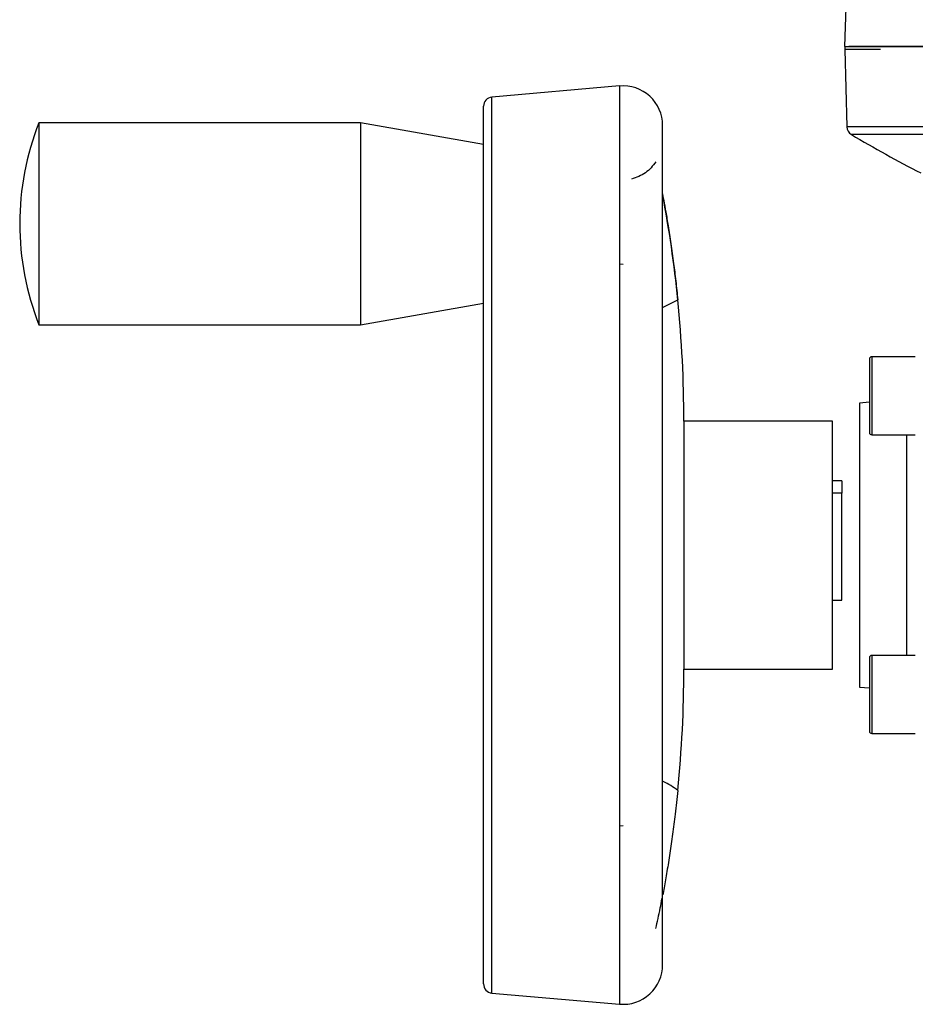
# Model space of a CAD drawing. Header units: millimetres. Extents: x 351 to 1801, y 78 to 1352.
# Tile 7 of 39: x 641 to 739, y 750 to 857. Entities that reach past the tile are written whole.
import ezdxf

# ---------------------------------------------------------------- set-up
doc = ezdxf.new("R2010")
doc.units = ezdxf.units.MM

msp = doc.modelspace()

# ---------------------------------------------------------------- linework, layer by layer
at = {"color": 7, "linetype": 'Continuous', "lineweight": 25}
for p, q in [((731.43, 862.12), (731.16, 854.28)), ((731.19, 853.95), (731.41, 845.53)), ((706.66, 849.98), (692.76, 848.76)), ((678.44, 845.98), (643.44, 845.98)), ((643.44, 845.98), (643.44, 823.98)), ((691.85, 843.61), (678.44, 845.98)), ((678.44, 845.98), (678.44, 823.98)), ((711.35, 754.27), (711.35, 845.68)), ((706.66, 830.61), (707.04, 830.56)), ((678.44, 823.98), (691.85, 826.34)), ((643.44, 823.98), (678.44, 823.98)), ((738.86, 820.49), (734.11, 820.49)), ((733.86, 815.54), (732.77, 815.45)), ((732.77, 815.45), (732.77, 784.51)), ((729.85, 813.48), (713.66, 813.48)), ((713.66, 813.48), (713.66, 786.48)), ((729.85, 786.48), (729.85, 813.48)), ((734.11, 811.99), (738.86, 811.99)), ((730.85, 806.98), (729.85, 806.98)), ((730.85, 806.98), (730.85, 805.64)), ((730.85, 805.64), (729.85, 805.64)), ((730.85, 793.98), (730.85, 805.64)), ((729.85, 793.98), (730.85, 793.98)), ((738.86, 787.96), (734.11, 787.96)), ((713.66, 786.48), (729.85, 786.48)), ((732.77, 784.51), (733.86, 784.42)), ((734.11, 779.46), (738.86, 779.46)), ((707.04, 769.39), (706.66, 769.35)), ((692.76, 751.19), (706.66, 749.98))]:
    msp.add_line(p, q, dxfattribs=at)
at = {"color": 8, "linetype": 'Continuous', "lineweight": 25}
for p, q in [((735.06, 853.95), (731.19, 853.95)), ((706.66, 849.98), (706.66, 749.98)), ((692.76, 751.19), (692.76, 848.76)), ((902.64, 845.53), (731.41, 845.53)), ((900.47, 844.7), (731.89, 844.7)), ((711.35, 825.87), (713, 826.7)), ((734.11, 820.49), (734.11, 811.99)), ((737.95, 787.96), (737.95, 811.99)), ((734.11, 787.96), (734.11, 783.71)), ((734.11, 783.71), (734.11, 779.46))]:
    msp.add_line(p, q, dxfattribs=at)
at = {"color": 7, "linetype": 'Continuous', "lineweight": 25}
for centre, radius, start, end in [((732.19, 853.98), 1, 162.514, 181.5), ((707.04, 845.68), 4.31, 0, 95), ((692.85, 847.77), 1, 95, 180), ((671.35, 834.98), 30, 158.4898, 201.5102), ((732.41, 845.56), 1, 181.5, 239.2302), ((803.52, 964.99), 140, 239.2302, 242.7723), ((580.79, 813.48), 132.87, 5.6951, 10.7281), ((580.79, 813.48), 132.87, 0, 5.7112), ((734.11, 820.24), 0.25, 90, 180), ((734.11, 812.24), 0.25, 180, 270), ((734.11, 787.71), 0.25, 90, 180), ((580.79, 786.48), 132.87, 354.2888, 0), ((734.11, 779.71), 0.25, 180, 270), ((707.04, 754.27), 4.31, 265, 360), ((692.85, 752.19), 1, 180, 265)]:
    msp.add_arc(centre, radius, start, end, dxfattribs=at)
msp.add_open_spline([(731.16, 854.28), (731.24, 854.28), (731.41, 854.28), (732.76, 854.28), (734.89, 854.28), (737.88, 854.28), (741.66, 854.28), (746.21, 854.28), (751.48, 854.28), (757.42, 854.28), (763.97, 854.28), (771.08, 854.28), (778.67, 854.28), (786.66, 854.28), (794.99, 854.28), (803.57, 854.28), (812.32, 854.28), (821.16, 854.28), (830, 854.28), (838.75, 854.28), (847.33, 854.28), (855.66, 854.28), (863.65, 854.28), (871.24, 854.28), (878.35, 854.28), (884.9, 854.28), (890.84, 854.28), (896.11, 854.28), (900.66, 854.28), (904.44, 854.28), (907.43, 854.28), (909.56, 854.28), (910.91, 854.28), (911.08, 854.28), (911.16, 854.28)], degree=3, dxfattribs=at)
for points, knots in [([(911.09, 854.28), (911.02, 854.28), (910.87, 854.28), (909.69, 854.28), (907.73, 854.28), (904.89, 854.28), (901.15, 854.28), (896.54, 854.28), (891.09, 854.28), (884.86, 854.28), (877.95, 854.28), (870.48, 854.28), (862.58, 854.28), (854.37, 854.28), (846.01, 854.28), (837.67, 854.28), (829.39, 854.28), (821.16, 854.28), (812.93, 854.28), (804.65, 854.28), (796.31, 854.28), (787.95, 854.28), (779.74, 854.28), (771.84, 854.28), (764.36, 854.28), (757.46, 854.28), (751.23, 854.28), (745.78, 854.28), (741.16, 854.28), (737.43, 854.28), (734.6, 854.28), (732.59, 854.28), (731.93, 854.28), (731.61, 854.28)], [0, 0, 0, 0, 0.029501, 0.059996, 0.091396, 0.123593, 0.156458, 0.189841, 0.22358, 0.257499, 0.291418, 0.325157, 0.358541, 0.391405, 0.423602, 0.455003, 0.485002, 0.514999, 0.544997, 0.574994, 0.606395, 0.638592, 0.671457, 0.70484, 0.738579, 0.772498, 0.806417, 0.840156, 0.873539, 0.906404, 0.938601, 0.970002, 1, 1, 1, 1]), ([(691.85, 752.19), (691.85, 752.26), (691.85, 752.4), (691.85, 753.55), (691.85, 755.28), (691.85, 757.47), (691.85, 759.93), (691.85, 762.82), (691.85, 766.13), (691.85, 769.79), (691.85, 773.75), (691.85, 777.96), (691.85, 782.77), (691.85, 788.18), (691.85, 794.09), (691.85, 799.98), (691.85, 805.87), (691.85, 811.78), (691.85, 817.19), (691.85, 822), (691.85, 826.2), (691.85, 830.16), (691.85, 833.83), (691.85, 837.14), (691.85, 840.03), (691.85, 842.48), (691.85, 844.67), (691.85, 846.41), (691.85, 847.56), (691.85, 847.7), (691.85, 847.77)], [0, 0, 0, 0, 0.038814, 0.078832, 0.119976, 0.152138, 0.184303, 0.21715, 0.25, 0.282846, 0.315697, 0.347859, 0.380024, 0.421165, 0.461184, 0.5, 0.538813, 0.578832, 0.619976, 0.652138, 0.684303, 0.71715, 0.75, 0.782846, 0.815697, 0.847859, 0.880024, 0.921165, 0.961184, 1, 1, 1, 1]), ([(710.62, 841.73), (710.27, 841.29), (709.57, 840.39), (708.49, 840.03), (707.96, 839.84)], [0, 0, 0, 0, 0.499703, 1, 1, 1, 1]), ([(711.31, 838.37), (711.36, 838.1), (711.46, 837.54), (711.7, 836.24), (711.96, 834.67), (712.25, 832.81), (712.53, 830.79), (712.79, 828.73), (712.93, 827.38), (713, 826.7)], [0, 0, 0, 0, 0.1163976, 0.2504805, 0.3873298, 0.5496741, 0.7153664, 0.8557704, 1, 1, 1, 1]), ([(733.86, 820.24), (733.86, 820.19), (733.86, 820.11), (733.86, 819.61), (733.86, 819.09), (733.86, 818.45), (733.86, 817.52), (733.86, 816.74), (733.86, 816.24)], [0, 0, 0, 0, 0.239457, 0.368361, 0.5, 0.631639, 0.760543, 1, 1, 1, 1]), ([(733.86, 816.24), (733.86, 815.74), (733.86, 814.96), (733.86, 814.03), (733.86, 813.39), (733.86, 812.88), (733.86, 812.38), (733.86, 812.3), (733.86, 812.24)], [0, 0, 0, 0, 0.239457, 0.368361, 0.5, 0.631639, 0.760543, 1, 1, 1, 1]), ([(733.86, 787.71), (733.86, 787.66), (733.86, 787.58), (733.86, 787.08), (733.86, 786.56), (733.86, 785.92), (733.86, 784.99), (733.86, 783.71), (733.86, 782.44), (733.86, 781.51), (733.86, 780.87), (733.86, 780.35), (733.86, 779.85), (733.86, 779.77), (733.86, 779.71)], [0, 0, 0, 0, 0.119728, 0.18418, 0.25, 0.31582, 0.380272, 0.5, 0.619728, 0.68418, 0.75, 0.81582, 0.880272, 1, 1, 1, 1]), ([(713, 773.26), (712.91, 772.39), (712.73, 770.75), (712.44, 768.46), (712.13, 766.36), (711.82, 764.4), (711.54, 762.84), (711.41, 762.12), (711.36, 761.87)], [0, 0, 0, 0, 0.192649, 0.361463, 0.53477, 0.714302, 0.898034, 1, 1, 1, 1]), ([(710.62, 758.23), (710.77, 758.94), (710.99, 759.94), (711.22, 761.12), (711.28, 761.47)], [0, 0, 0, 0, 0.710267, 1, 1, 1, 1])]:
    msp.add_open_spline(points, degree=3, knots=knots, dxfattribs=at)
at = {"color": 8, "linetype": 'Continuous', "lineweight": 25}
msp.add_open_spline([(713, 773.26), (712.49, 773.62), (711.97, 774.01), (711.37, 774.24), (711.35, 774.25)], degree=3, knots=[0, 0, 0, 0, 0.9629024, 1, 1, 1, 1], dxfattribs=at)

doc.saveas('drawing.dxf')
